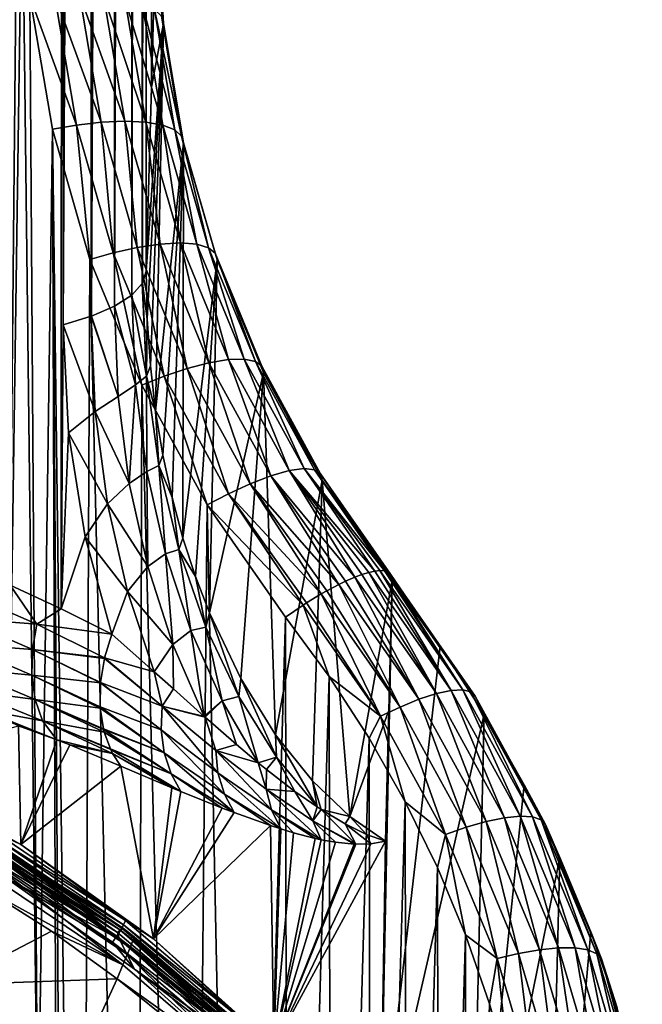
# Model space of a CAD drawing. Header units: metres. Extents: x -24 to 24, y -256 to 25.
# Tile 141 of 256: x 13 to 24, y -216 to -200. Entities that reach past the tile are written whole.
import ezdxf

# ---------------------------------------------------------------- set-up
doc = ezdxf.new("R2010")
doc.units = ezdxf.units.M
doc.layers.add('solid_DOMO_KURZ_SW0002', color=7, linetype='CONTINUOUS')

msp = doc.modelspace()

# ---------------------------------------------------------------- linework, layer by layer
at = {"layer": 'solid_DOMO_KURZ_SW0002'}
for points in [[(15.238585, -204.042084, 143.180496), (15.238584, -115.101364, 115.137589), (15.302803, -114.896942, 115.785942)], [(15.240354, -204.039139, 143.18985), (15.238585, -204.042084, 143.180496), (15.302803, -114.896942, 115.785942)], [(15.240354, -204.039139, 143.18985), (15.302803, -114.896942, 115.785942), (15.302803, -203.837662, 143.828842)], [(15.392191, -200.729202, 153.588715), (15.302803, -203.837662, 143.828842), (15.302803, -114.896942, 115.785942)], [(15.48158, -197.620758, 163.348572), (15.392191, -200.729202, 153.588715), (15.302803, -114.896942, 115.785942)], [(15.061176, -204.239014, 142.555939), (15.059672, -115.29953, 114.509102), (15.238584, -115.101364, 115.137589)], [(15.238585, -204.042084, 143.180496), (15.061176, -204.239014, 142.555939), (15.238584, -115.101364, 115.137589)], [(14.77128, -204.426376, 141.9617), (14.771281, -115.485649, 113.918793), (15.059672, -115.29953, 114.509102)], [(15.061176, -204.239014, 142.555939), (14.77128, -204.426376, 141.9617), (15.059672, -115.29953, 114.509102)], [(14.381814, -204.595032, 141.426773), (14.381816, -115.654312, 113.383873), (14.771281, -115.485649, 113.918793)], [(14.768082, -204.42804, 141.95639), (14.381814, -204.595032, 141.426773), (14.771281, -115.485649, 113.918793)], [(14.77128, -204.426376, 141.9617), (14.768082, -204.42804, 141.95639), (14.771281, -115.485649, 113.918793)], [(13.006715, -209.135162, 141.581635), (12.959691, -116.03141, 112.187859), (13.902626, -115.800598, 112.919914)], [(13.869713, -209.531448, 142.44368), (13.006715, -209.135162, 141.581635), (13.902626, -115.800598, 112.919914)], [(13.869713, -209.531448, 142.44368), (13.902626, -115.800598, 112.919914), (13.902626, -204.741318, 140.962814)], [(13.902626, -204.741318, 140.962814), (13.902626, -115.800598, 112.919914), (14.381816, -115.654312, 113.383873)], [(14.37417, -204.597794, 141.417999), (13.902626, -204.741318, 140.962814), (14.381816, -115.654312, 113.383873)], [(14.381814, -204.595032, 141.426773), (14.37417, -204.597794, 141.417999), (14.381816, -115.654312, 113.383873)], [(9.864964, -164.010284, 155.225861), (12.919757, -217.400253, 172.021652), (13.213239, -196.923172, 165.561066)], [(12.919757, -217.400253, 172.021652), (13.475853, -219.090591, 172.5466), (13.213239, -196.923172, 165.561066)], [(13.475853, -219.090591, 172.5466), (13.340991, -199.193634, 166.275085), (13.213239, -196.923172, 165.561066)], [(15.595809, -199.657043, 163.988998), (15.392191, -200.729202, 153.588715), (15.48158, -197.620758, 163.348572)], [(15.472536, -197.553162, 163.562988), (15.595809, -199.657043, 163.988998), (15.48158, -197.620758, 163.348572)], [(15.472536, -197.553162, 163.562988), (15.561491, -199.535553, 164.388657), (15.595809, -199.657043, 163.988998)], [(13.755362, -199.164368, 166.219788), (13.340991, -199.193634, 166.275085), (14.130247, -201.370117, 166.909546)], [(13.475853, -219.090591, 172.5466), (13.723036, -201.441391, 166.978149), (13.340991, -199.193634, 166.275085)], [(14.130247, -201.370117, 166.909546), (13.340991, -199.193634, 166.275085), (13.723036, -201.441391, 166.978149)], [(14.178002, -199.159485, 166.083801), (13.755362, -199.164368, 166.219788), (14.545532, -201.32225, 166.759949)], [(13.755362, -199.164368, 166.219788), (14.130247, -201.370117, 166.909546), (14.545532, -201.32225, 166.759949)], [(14.178002, -199.159485, 166.083801), (14.545532, -201.32225, 166.759949), (14.943926, -201.304535, 166.526047)], [(14.583512, -199.183136, 165.862991), (14.178002, -199.159485, 166.083801), (14.943926, -201.304535, 166.526047)], [(14.583512, -199.183136, 165.862991), (14.943926, -201.304535, 166.526047), (15.298365, -201.320984, 166.214661)], [(14.944349, -199.236542, 165.563293), (14.583512, -199.183136, 165.862991), (15.298365, -201.320984, 166.214661)], [(14.944349, -199.236542, 165.563293), (15.298365, -201.320984, 166.214661), (15.585059, -201.371643, 165.843033)], [(15.236295, -199.317276, 165.201187), (14.944349, -199.236542, 165.563293), (15.585059, -201.371643, 165.843033)], [(15.236295, -199.317276, 165.201187), (15.585059, -201.371643, 165.843033), (15.788516, -201.452362, 165.43576)], [(15.44357, -199.419571, 164.800735), (15.236295, -199.317276, 165.201187), (15.788516, -201.452362, 165.43576)], [(15.44357, -199.419571, 164.800735), (15.788516, -201.452362, 165.43576), (15.904148, -201.555801, 165.019714)], [(15.561491, -199.535553, 164.388657), (15.44357, -199.419571, 164.800735), (15.904148, -201.555801, 165.019714)], [(15.561491, -199.535553, 164.388657), (15.904148, -201.555801, 165.019714), (15.937623, -201.673218, 164.618774)], [(15.561491, -199.535553, 164.388657), (15.937623, -201.673218, 164.618774), (15.595809, -199.657043, 163.988998)], [(15.595809, -199.657043, 163.988998), (15.302803, -203.837662, 143.828842), (15.392191, -200.729202, 153.588715)], [(15.321032, -204.642776, 144.101852), (15.302803, -203.837662, 143.828842), (15.595809, -199.657043, 163.988998)], [(15.375332, -205.431, 144.408646), (15.321032, -204.642776, 144.101852), (15.595809, -199.657043, 163.988998)], [(15.464691, -206.198196, 144.747879), (15.375332, -205.431, 144.408646), (15.595809, -199.657043, 163.988998)], [(15.464691, -206.198196, 144.747879), (15.595809, -199.657043, 163.988998), (15.937623, -201.673218, 164.618774)], [(14.130247, -201.370117, 166.909546), (13.723036, -201.441391, 166.978149), (14.355043, -203.638535, 167.661224)], [(14.545532, -201.32225, 166.759949), (14.130247, -201.370117, 166.909546), (14.750432, -203.526215, 167.579575)], [(14.130247, -201.370117, 166.909546), (14.355043, -203.638535, 167.661224), (14.750432, -203.526215, 167.579575)], [(14.943926, -201.304535, 166.526047), (14.545532, -201.32225, 166.759949), (15.153564, -203.436386, 167.416656)], [(14.545532, -201.32225, 166.759949), (14.750432, -203.526215, 167.579575), (15.153564, -203.436386, 167.416656)], [(14.943926, -201.304535, 166.526047), (15.153564, -203.436386, 167.416656), (15.540191, -203.378265, 167.169907)], [(15.298365, -201.320984, 166.214661), (14.943926, -201.304535, 166.526047), (15.540191, -203.378265, 167.169907)], [(15.298365, -201.320984, 166.214661), (15.540191, -203.378265, 167.169907), (15.884042, -203.358612, 166.847076)], [(15.585059, -201.371643, 165.843033), (15.298365, -201.320984, 166.214661), (15.884042, -203.358612, 166.847076)], [(15.585059, -201.371643, 165.843033), (15.884042, -203.358612, 166.847076), (16.162035, -203.379883, 166.466141)], [(15.788516, -201.452362, 165.43576), (15.585059, -201.371643, 165.843033), (16.162035, -203.379883, 166.466141)], [(13.475853, -219.090591, 172.5466), (13.790662, -220.836105, 173.09227), (13.723036, -201.441391, 166.978149)], [(14.189873, -238.248352, 178.576233), (14.355043, -203.638535, 167.661224), (13.723036, -201.441391, 166.978149)], [(13.858368, -222.604446, 173.648804), (14.189873, -238.248352, 178.576233), (13.723036, -201.441391, 166.978149)], [(13.790662, -220.836105, 173.09227), (13.858368, -222.604446, 173.648804), (13.723036, -201.441391, 166.978149)], [(15.788516, -201.452362, 165.43576), (16.162035, -203.379883, 166.466141), (16.359161, -203.439514, 166.052216)], [(15.904148, -201.555801, 165.019714), (15.788516, -201.452362, 165.43576), (16.359161, -203.439514, 166.052216)], [(15.587664, -206.940887, 145.118439), (15.464691, -206.198196, 144.747879), (15.937623, -201.673218, 164.618774)], [(15.742371, -207.655701, 145.51918), (15.587664, -206.940887, 145.118439), (15.937623, -201.673218, 164.618774)], [(15.926422, -208.339035, 145.948761), (15.742371, -207.655701, 145.51918), (15.937623, -201.673218, 164.618774)], [(15.904148, -201.555801, 165.019714), (16.359161, -203.439514, 166.052216), (16.470999, -203.530701, 165.632309)], [(15.904148, -201.555801, 165.019714), (16.470999, -203.530701, 165.632309), (15.937623, -201.673218, 164.618774)], [(15.926422, -208.339035, 145.948761), (15.937623, -201.673218, 164.618774), (16.503077, -203.644135, 165.230164)], [(15.937623, -201.673218, 164.618774), (16.470999, -203.530701, 165.632309), (16.503077, -203.644135, 165.230164)], [(15.884042, -203.358612, 166.847076), (15.540191, -203.378265, 167.169907), (16.365356, -205.380692, 167.78688)], [(15.884042, -203.358612, 166.847076), (16.365356, -205.380692, 167.78688), (16.694542, -205.326218, 167.453018)], [(16.162035, -203.379883, 166.466141), (15.884042, -203.358612, 166.847076), (16.694542, -205.326218, 167.453018)], [(14.750432, -203.526215, 167.579575), (14.355043, -203.638535, 167.661224), (15.229733, -205.76004, 168.315994)], [(15.153564, -203.436386, 167.416656), (14.750432, -203.526215, 167.579575), (15.608738, -205.608109, 168.221756)], [(14.750432, -203.526215, 167.579575), (15.229733, -205.76004, 168.315994), (15.608738, -205.608109, 168.221756)], [(15.540191, -203.378265, 167.169907), (15.153564, -203.436386, 167.416656), (15.995031, -205.477798, 168.045975)], [(15.153564, -203.436386, 167.416656), (15.608738, -205.608109, 168.221756), (15.995031, -205.477798, 168.045975)], [(15.540191, -203.378265, 167.169907), (15.995031, -205.477798, 168.045975), (16.365356, -205.380692, 167.78688)], [(16.162035, -203.379883, 166.466141), (16.694542, -205.326218, 167.453018), (16.960495, -205.319122, 167.063156)], [(16.359161, -203.439514, 166.052216), (16.162035, -203.379883, 166.466141), (16.960495, -205.319122, 167.063156)], [(16.359161, -203.439514, 166.052216), (16.960495, -205.319122, 167.063156), (17.148872, -205.358398, 166.642853)], [(16.470999, -203.530701, 165.632309), (16.359161, -203.439514, 166.052216), (17.148872, -205.358398, 166.642853)], [(16.470999, -203.530701, 165.632309), (17.148872, -205.358398, 166.642853), (17.255478, -205.437714, 166.219284)], [(16.470999, -203.530701, 165.632309), (17.255478, -205.437714, 166.219284), (16.503077, -203.644135, 165.230164)], [(14.189873, -238.248352, 178.576233), (15.147501, -237.439484, 178.305847), (14.355043, -203.638535, 167.661224)], [(15.147501, -237.439484, 178.305847), (15.229733, -205.76004, 168.315994), (14.355043, -203.638535, 167.661224)], [(16.137159, -208.988083, 146.406189), (15.926422, -208.339035, 145.948761), (16.503077, -203.644135, 165.230164)], [(16.371737, -209.600586, 146.890625), (16.137159, -208.988083, 146.406189), (16.503077, -203.644135, 165.230164)], [(16.371737, -209.600586, 146.890625), (16.503077, -203.644135, 165.230164), (17.285656, -205.547272, 165.815979)], [(16.503077, -203.644135, 165.230164), (17.255478, -205.437714, 166.219284), (17.285656, -205.547272, 165.815979)], [(15.321032, -204.642776, 144.101852), (15.240354, -204.039139, 143.18985), (15.302803, -203.837662, 143.828842)], [(15.310148, -205.607956, 143.756668), (15.061176, -204.239014, 142.555939), (15.238585, -204.042084, 143.180496)], [(15.310148, -205.607956, 143.756668), (15.238585, -204.042084, 143.180496), (15.240354, -204.039139, 143.18985)], [(15.310148, -205.607956, 143.756668), (15.240354, -204.039139, 143.18985), (15.321032, -204.642776, 144.101852)], [(15.125307, -205.754852, 143.097748), (14.77128, -204.426376, 141.9617), (15.061176, -204.239014, 142.555939)], [(15.310148, -205.607956, 143.756668), (15.125307, -205.754852, 143.097748), (15.061176, -204.239014, 142.555939)], [(14.831243, -205.94838, 142.496429), (14.381814, -204.595032, 141.426773), (14.768082, -204.42804, 141.95639)], [(15.125307, -205.754852, 143.097748), (14.768082, -204.42804, 141.95639), (14.77128, -204.426376, 141.9617)], [(15.125307, -205.754852, 143.097748), (14.831243, -205.94838, 142.496429), (14.768082, -204.42804, 141.95639)], [(14.443115, -206.205978, 141.98909), (13.902626, -204.741318, 140.962814), (14.37417, -204.597794, 141.417999)], [(14.831243, -205.94838, 142.496429), (14.37417, -204.597794, 141.417999), (14.381814, -204.595032, 141.426773)], [(14.831243, -205.94838, 142.496429), (14.443115, -206.205978, 141.98909), (14.37417, -204.597794, 141.417999)], [(15.310148, -205.607956, 143.756668), (15.321032, -204.642776, 144.101852), (15.375332, -205.431, 144.408646)], [(13.996303, -206.563965, 141.621902), (13.869713, -209.531448, 142.44368), (13.902626, -204.741318, 140.962814)], [(14.443115, -206.205978, 141.98909), (13.996303, -206.563965, 141.621902), (13.902626, -204.741318, 140.962814)], [(16.694542, -205.326218, 167.453018), (16.365356, -205.380692, 167.78688), (17.409904, -207.289139, 168.36937)], [(16.960495, -205.319122, 167.063156), (16.694542, -205.326218, 167.453018), (17.720518, -207.201492, 168.025101)], [(16.694542, -205.326218, 167.453018), (17.409904, -207.289139, 168.36937), (17.720518, -207.201492, 168.025101)], [(16.960495, -205.319122, 167.063156), (17.720518, -207.201492, 168.025101), (17.971237, -207.167358, 167.626801)], [(17.148872, -205.358398, 166.642853), (16.960495, -205.319122, 167.063156), (17.971237, -207.167358, 167.626801)], [(17.148872, -205.358398, 166.642853), (17.971237, -207.167358, 167.626801), (18.148554, -207.187225, 167.2005)], [(17.255478, -205.437714, 166.219284), (17.148872, -205.358398, 166.642853), (18.148554, -207.187225, 167.2005)], [(15.310148, -205.607956, 143.756668), (15.375332, -205.431, 144.408646), (15.464691, -206.198196, 144.747879)], [(15.995031, -205.477798, 168.045975), (15.608738, -205.608109, 168.221756), (16.695282, -207.592209, 168.828171)], [(16.365356, -205.380692, 167.78688), (15.995031, -205.477798, 168.045975), (17.060234, -207.423355, 168.640182)], [(15.995031, -205.477798, 168.045975), (16.695282, -207.592209, 168.828171), (17.060234, -207.423355, 168.640182)], [(16.365356, -205.380692, 167.78688), (17.060234, -207.423355, 168.640182), (17.409904, -207.289139, 168.36937)], [(17.255478, -205.437714, 166.219284), (18.148554, -207.187225, 167.2005), (18.248566, -207.255203, 166.773483)], [(17.255478, -205.437714, 166.219284), (18.248566, -207.255203, 166.773483), (17.285656, -205.547272, 165.815979)], [(15.310148, -205.607956, 143.756668), (15.3167, -207.216263, 143.753464), (15.125307, -205.754852, 143.097748)], [(15.608738, -205.608109, 168.221756), (15.229733, -205.76004, 168.315994), (16.337048, -207.78183, 168.934372)], [(15.310148, -205.607956, 143.756668), (15.464691, -206.198196, 144.747879), (15.517594, -207.113159, 144.451233)], [(15.310148, -205.607956, 143.756668), (15.517594, -207.113159, 144.451233), (15.3167, -207.216263, 143.753464)], [(15.608738, -205.608109, 168.221756), (16.337048, -207.78183, 168.934372), (16.695282, -207.592209, 168.828171)], [(16.900953, -210.710159, 147.939087), (16.371737, -209.600586, 146.890625), (17.285656, -205.547272, 165.815979)], [(17.490826, -211.658859, 149.092834), (16.900953, -210.710159, 147.939087), (17.285656, -205.547272, 165.815979)], [(17.285656, -205.547272, 165.815979), (18.248566, -207.255203, 166.773483), (18.276365, -207.361008, 166.36911)], [(17.490826, -211.658859, 149.092834), (17.285656, -205.547272, 165.815979), (18.276365, -207.361008, 166.36911)], [(15.125307, -205.754852, 143.097748), (15.020319, -207.41803, 143.145065), (14.831243, -205.94838, 142.496429)], [(15.125307, -205.754852, 143.097748), (15.3167, -207.216263, 143.753464), (15.020319, -207.41803, 143.145065)], [(15.147501, -237.439484, 178.305847), (16.053637, -236.579071, 178.019119), (15.229733, -205.76004, 168.315994)], [(16.053637, -236.579071, 178.019119), (16.337048, -207.78183, 168.934372), (15.229733, -205.76004, 168.315994)], [(14.831243, -205.94838, 142.496429), (15.020319, -207.41803, 143.145065), (14.443115, -206.205978, 141.98909)], [(14.443115, -206.205978, 141.98909), (14.650001, -207.760666, 142.674927), (13.996303, -206.563965, 141.621902)], [(15.020319, -207.41803, 143.145065), (14.650001, -207.760666, 142.674927), (14.443115, -206.205978, 141.98909)], [(15.517594, -207.113159, 144.451233), (15.464691, -206.198196, 144.747879), (15.587664, -206.940887, 145.118439)], [(13.996303, -206.563965, 141.621902), (14.275468, -208.319, 142.431839), (13.869713, -209.531448, 142.44368)], [(14.650001, -207.760666, 142.674927), (14.275468, -208.319, 142.431839), (13.996303, -206.563965, 141.621902)], [(15.517594, -207.113159, 144.451233), (15.587664, -206.940887, 145.118439), (15.742371, -207.655701, 145.51918)], [(15.517594, -207.113159, 144.451233), (15.630463, -208.604813, 144.521835), (15.3167, -207.216263, 143.753464)], [(15.517594, -207.113159, 144.451233), (15.742371, -207.655701, 145.51918), (15.855893, -208.531967, 145.271805)], [(15.517594, -207.113159, 144.451233), (15.855893, -208.531967, 145.271805), (15.630463, -208.604813, 144.521835)], [(17.971237, -207.167358, 167.626801), (17.720518, -207.201492, 168.025101), (19.166552, -208.896835, 168.167801)], [(17.971237, -207.167358, 167.626801), (19.166552, -208.896835, 168.167801), (19.246878, -208.889008, 167.985336)], [(17.971237, -207.167358, 167.626801), (19.246878, -208.889008, 167.985336), (19.330191, -208.894852, 167.749512)], [(18.148554, -207.187225, 167.2005), (17.971237, -207.167358, 167.626801), (19.330191, -208.894852, 167.749512)], [(18.148554, -207.187225, 167.2005), (19.330191, -208.894852, 167.749512), (19.373083, -208.907806, 167.595001)], [(18.148554, -207.187225, 167.2005), (19.373083, -208.907806, 167.595001), (19.4284, -208.948868, 167.314606)], [(18.248566, -207.255203, 166.773483), (18.148554, -207.187225, 167.2005), (19.4284, -208.948868, 167.314606)], [(15.3167, -207.216263, 143.753464), (15.331197, -208.820267, 143.901367), (15.020319, -207.41803, 143.145065)], [(15.3167, -207.216263, 143.753464), (15.630463, -208.604813, 144.521835), (15.331197, -208.820267, 143.901367)], [(17.409904, -207.289139, 168.36937), (17.060234, -207.423355, 168.640182), (18.556627, -209.121353, 169.00386)], [(17.720518, -207.201492, 168.025101), (17.409904, -207.289139, 168.36937), (18.82955, -208.997284, 168.708374)], [(17.409904, -207.289139, 168.36937), (18.556627, -209.121353, 169.00386), (18.670223, -209.066406, 168.891846)], [(17.409904, -207.289139, 168.36937), (18.670223, -209.066406, 168.891846), (18.82955, -208.997284, 168.708374)], [(17.720518, -207.201492, 168.025101), (18.82955, -208.997284, 168.708374), (18.943729, -208.954758, 168.553482)], [(17.720518, -207.201492, 168.025101), (18.943729, -208.954758, 168.553482), (19.063555, -208.918503, 168.363083)], [(17.720518, -207.201492, 168.025101), (19.063555, -208.918503, 168.363083), (19.166552, -208.896835, 168.167801)], [(18.248566, -207.255203, 166.773483), (19.441612, -208.969666, 167.211029), (19.457472, -209.056824, 166.879623)], [(18.276365, -207.361008, 166.36911), (18.248566, -207.255203, 166.773483), (19.457472, -209.056824, 166.879623)], [(18.248566, -207.255203, 166.773483), (19.4284, -208.948868, 167.314606), (19.441612, -208.969666, 167.211029)], [(15.020319, -207.41803, 143.145065), (15.331197, -208.820267, 143.901367), (14.650001, -207.760666, 142.674927)], [(17.060234, -207.423355, 168.640182), (16.695282, -207.592209, 168.828171), (18.259861, -209.282532, 169.23764)], [(17.060234, -207.423355, 168.640182), (18.259861, -209.282532, 169.23764), (18.356472, -209.227524, 169.169968)], [(17.060234, -207.423355, 168.640182), (18.356472, -209.227524, 169.169968), (18.556627, -209.121353, 169.00386)], [(18.115242, -212.437866, 150.348328), (17.490826, -211.658859, 149.092834), (18.276365, -207.361008, 166.36911)], [(18.744961, -213.039734, 151.698029), (18.115242, -212.437866, 150.348328), (18.276365, -207.361008, 166.36911)], [(18.744961, -213.039734, 151.698029), (18.276365, -207.361008, 166.36911), (19.457472, -209.056824, 166.879623)], [(15.855893, -208.531967, 145.271805), (15.742371, -207.655701, 145.51918), (15.926422, -208.339035, 145.948761)], [(16.695282, -207.592209, 168.828171), (16.337048, -207.78183, 168.934372), (17.954844, -209.4702, 169.404648)], [(16.695282, -207.592209, 168.828171), (17.954844, -209.4702, 169.404648), (18.014442, -209.431961, 169.377258)], [(16.695282, -207.592209, 168.828171), (18.014442, -209.431961, 169.377258), (18.259861, -209.282532, 169.23764)], [(14.650001, -207.760666, 142.674927), (14.990417, -209.243942, 143.474884), (14.275468, -208.319, 142.431839)], [(15.331197, -208.820267, 143.901367), (14.990417, -209.243942, 143.474884), (14.650001, -207.760666, 142.674927)], [(16.053637, -236.579071, 178.019119), (16.905228, -235.670044, 177.717178), (16.337048, -207.78183, 168.934372)], [(16.905228, -235.670044, 177.717178), (17.657206, -209.67189, 169.505798), (16.337048, -207.78183, 168.934372)], [(17.954844, -209.4702, 169.404648), (16.337048, -207.78183, 168.934372), (17.657206, -209.67189, 169.505798)], [(14.275468, -208.319, 142.431839), (14.726607, -209.96199, 143.380966), (13.869713, -209.531448, 142.44368)], [(14.990417, -209.243942, 143.474884), (14.726607, -209.96199, 143.380966), (14.275468, -208.319, 142.431839)], [(15.855893, -208.531967, 145.271805), (15.926422, -208.339035, 145.948761), (16.137159, -208.988083, 146.406189)], [(15.630463, -208.604813, 144.521835), (15.756469, -210.137177, 144.76622), (15.331197, -208.820267, 143.901367)], [(15.855893, -208.531967, 145.271805), (16.057867, -209.900925, 145.403336), (15.630463, -208.604813, 144.521835)], [(15.630463, -208.604813, 144.521835), (16.057867, -209.900925, 145.403336), (15.756469, -210.137177, 144.76622)], [(15.855893, -208.531967, 145.271805), (16.137159, -208.988083, 146.406189), (16.313105, -209.840683, 146.218353)], [(15.855893, -208.531967, 145.271805), (16.313105, -209.840683, 146.218353), (16.057867, -209.900925, 145.403336)], [(15.331197, -208.820267, 143.901367), (15.756469, -210.137177, 144.76622), (14.990417, -209.243942, 143.474884)], [(16.313105, -209.840683, 146.218353), (16.137159, -208.988083, 146.406189), (16.371737, -209.600586, 146.890625)], [(18.82955, -208.997284, 168.708374), (18.670223, -209.066406, 168.891846), (19.909986, -211.060547, 169.587708)], [(18.943729, -208.954758, 168.553482), (18.82955, -208.997284, 168.708374), (20.203598, -210.965286, 169.300064)], [(20.203598, -210.965286, 169.300064), (18.82955, -208.997284, 168.708374), (19.909986, -211.060547, 169.587708)], [(19.063555, -208.918503, 168.363083), (18.943729, -208.954758, 168.553482), (20.203598, -210.965286, 169.300064)], [(19.166552, -208.896835, 168.167801), (19.063555, -208.918503, 168.363083), (20.455301, -210.91156, 168.961182)], [(20.455301, -210.91156, 168.961182), (19.063555, -208.918503, 168.363083), (20.203598, -210.965286, 169.300064)], [(19.246878, -208.889008, 167.985336), (19.166552, -208.896835, 168.167801), (20.455301, -210.91156, 168.961182)], [(20.652353, -210.902069, 168.588165), (19.246878, -208.889008, 167.985336), (20.455301, -210.91156, 168.961182)], [(19.330191, -208.894852, 167.749512), (19.246878, -208.889008, 167.985336), (20.652353, -210.902069, 168.588165)], [(19.373083, -208.907806, 167.595001), (19.330191, -208.894852, 167.749512), (20.652353, -210.902069, 168.588165)], [(20.787773, -210.93512, 168.200958), (19.373083, -208.907806, 167.595001), (20.652353, -210.902069, 168.588165)], [(19.4284, -208.948868, 167.314606), (19.373083, -208.907806, 167.595001), (20.787773, -210.93512, 168.200958)], [(19.4284, -208.948868, 167.314606), (20.787773, -210.93512, 168.200958), (19.441612, -208.969666, 167.211029)], [(19.441612, -208.969666, 167.211029), (20.860987, -211.005219, 167.818954), (19.457472, -209.056824, 166.879623)], [(20.787773, -210.93512, 168.200958), (20.860987, -211.005219, 167.818954), (19.441612, -208.969666, 167.211029)], [(13.461391, -209.795441, 142.117203), (12.243266, -209.263443, 140.973663), (13.006715, -209.135162, 141.581635)], [(13.461391, -209.795441, 142.117203), (13.006715, -209.135162, 141.581635), (13.869713, -209.531448, 142.44368)], [(18.556627, -209.121353, 169.00386), (18.356472, -209.227524, 169.169968), (19.590891, -211.190598, 169.812531)], [(18.670223, -209.066406, 168.891846), (18.556627, -209.121353, 169.00386), (19.909986, -211.060547, 169.587708)], [(19.909986, -211.060547, 169.587708), (18.556627, -209.121353, 169.00386), (19.590891, -211.190598, 169.812531)], [(18.744961, -213.039734, 151.698029), (19.457472, -209.056824, 166.879623), (19.400225, -211.250992, 160.015289)], [(19.457472, -209.056824, 166.879623), (20.269747, -210.163803, 167.214172), (19.254427, -218.96666, 136.113297)], [(19.400225, -211.250992, 160.015289), (19.457472, -209.056824, 166.879623), (19.254427, -218.96666, 136.113297)], [(20.860987, -211.005219, 167.818954), (20.269747, -210.163803, 167.214172), (19.457472, -209.056824, 166.879623)], [(12.164102, -209.691208, 140.890182), (12.243266, -209.263443, 140.973663), (13.461391, -209.795441, 142.117203)], [(14.990417, -209.243942, 143.474884), (15.44038, -210.594528, 144.360413), (14.726607, -209.96199, 143.380966)], [(15.756469, -210.137177, 144.76622), (15.44038, -210.594528, 144.360413), (14.990417, -209.243942, 143.474884)], [(18.259861, -209.282532, 169.23764), (18.014442, -209.431961, 169.377258), (19.263578, -211.346161, 169.96991)], [(18.356472, -209.227524, 169.169968), (18.259861, -209.282532, 169.23764), (19.590891, -211.190598, 169.812531)], [(19.590891, -211.190598, 169.812531), (18.259861, -209.282532, 169.23764), (19.263578, -211.346161, 169.96991)], [(17.954844, -209.4702, 169.404648), (17.657206, -209.67189, 169.505798), (18.394552, -210.674973, 169.807556)], [(18.014442, -209.431961, 169.377258), (17.954844, -209.4702, 169.404648), (19.263578, -211.346161, 169.96991)], [(19.263578, -211.346161, 169.96991), (17.954844, -209.4702, 169.404648), (18.394552, -210.674973, 169.807556)], [(13.461391, -209.795441, 142.117203), (13.869713, -209.531448, 142.44368), (14.726607, -209.96199, 143.380966)], [(16.313105, -209.840683, 146.218353), (16.371737, -209.600586, 146.890625), (16.871613, -211.01561, 147.290955)], [(16.871613, -211.01561, 147.290955), (16.371737, -209.600586, 146.890625), (16.900953, -210.710159, 147.939087)], [(16.905228, -235.670044, 177.717178), (17.699282, -234.715561, 177.40123), (17.657206, -209.67189, 169.505798)], [(17.699282, -234.715561, 177.40123), (18.394552, -210.674973, 169.807556), (17.657206, -209.67189, 169.505798)], [(12.164102, -209.691208, 140.890182), (13.385605, -210.22081, 142.019775), (12.143089, -210.126389, 140.737198)], [(12.164102, -209.691208, 140.890182), (13.461391, -209.795441, 142.117203), (13.385605, -210.22081, 142.019775)], [(13.385605, -210.22081, 142.019775), (13.461391, -209.795441, 142.117203), (14.602198, -210.358963, 143.329575)], [(14.602198, -210.358963, 143.329575), (13.461391, -209.795441, 142.117203), (14.726607, -209.96199, 143.380966)], [(16.313105, -209.840683, 146.218353), (16.585751, -211.084381, 146.398865), (16.057867, -209.900925, 145.403336)], [(16.313105, -209.840683, 146.218353), (16.871613, -211.01561, 147.290955), (16.585751, -211.084381, 146.398865)], [(15.44038, -210.594528, 144.360413), (14.602198, -210.358963, 143.329575), (14.726607, -209.96199, 143.380966)], [(16.057867, -209.900925, 145.403336), (16.2843, -211.348389, 145.740189), (15.756469, -210.137177, 144.76622)], [(16.057867, -209.900925, 145.403336), (16.585751, -211.084381, 146.398865), (16.2843, -211.348389, 145.740189)], [(12.143089, -210.126389, 140.737198), (13.372461, -210.652634, 141.856766), (12.187259, -210.541382, 140.517914)], [(13.385605, -210.22081, 142.019775), (13.372461, -210.652634, 141.856766), (12.143089, -210.126389, 140.737198)], [(15.756469, -210.137177, 144.76622), (15.764814, -210.884857, 144.862), (15.44038, -210.594528, 144.360413)], [(15.756469, -210.137177, 144.76622), (16.2843, -211.348389, 145.740189), (15.764814, -210.884857, 144.862)], [(20.269747, -210.163803, 167.214172), (21.013613, -211.314117, 167.56308), (19.254427, -218.96666, 136.113297)], [(20.860987, -211.005219, 167.818954), (21.013613, -211.314117, 167.56308), (20.269747, -210.163803, 167.214172)], [(13.385605, -210.22081, 142.019775), (14.531957, -210.781723, 143.219421), (13.372461, -210.652634, 141.856766)], [(14.599258, -210.371246, 143.327164), (13.385605, -210.22081, 142.019775), (14.602198, -210.358963, 143.329575)], [(14.532636, -210.774307, 143.221848), (14.531957, -210.781723, 143.219421), (13.385605, -210.22081, 142.019775)], [(14.599258, -210.371246, 143.327164), (14.532636, -210.774307, 143.221848), (13.385605, -210.22081, 142.019775)], [(15.576662, -211.179108, 144.584198), (14.532636, -210.774307, 143.221848), (14.599258, -210.371246, 143.327164)], [(15.576662, -211.179108, 144.584198), (14.599258, -210.371246, 143.327164), (14.602198, -210.358963, 143.329575)], [(15.576662, -211.179108, 144.584198), (14.602198, -210.358963, 143.329575), (15.44038, -210.594528, 144.360413)], [(12.187259, -210.541382, 140.517914), (13.428933, -211.0634, 141.632416), (12.295869, -210.909393, 140.244049)], [(13.372461, -210.652634, 141.856766), (13.428933, -211.0634, 141.632416), (12.187259, -210.541382, 140.517914)], [(13.372461, -210.652634, 141.856766), (14.528304, -211.210434, 143.047562), (13.428933, -211.0634, 141.632416)], [(14.526543, -211.186035, 143.059097), (14.528304, -211.210434, 143.047562), (13.372461, -210.652634, 141.856766)], [(14.531957, -210.781723, 143.219421), (14.526543, -211.186035, 143.059097), (13.372461, -210.652634, 141.856766)], [(15.576662, -211.179108, 144.584198), (15.44038, -210.594528, 144.360413), (15.764814, -210.884857, 144.862)], [(17.699282, -234.715561, 177.40123), (18.433327, -233.718658, 177.072418), (18.394552, -210.674973, 169.807556)], [(18.433327, -233.718658, 177.072418), (19.069664, -211.716888, 170.122253), (18.394552, -210.674973, 169.807556)], [(19.263578, -211.346161, 169.96991), (18.394552, -210.674973, 169.807556), (19.069664, -211.716888, 170.122253)], [(15.556153, -211.57756, 144.427673), (14.526543, -211.186035, 143.059097), (14.531957, -210.781723, 143.219421)], [(15.556153, -211.57756, 144.427673), (14.531957, -210.781723, 143.219421), (14.532636, -210.774307, 143.221848)], [(15.576662, -211.179108, 144.584198), (15.556153, -211.57756, 144.427673), (14.532636, -210.774307, 143.221848)], [(16.871613, -211.01561, 147.290955), (16.900953, -210.710159, 147.939087), (17.507864, -212.034653, 148.488098)], [(17.507864, -212.034653, 148.488098), (16.900953, -210.710159, 147.939087), (17.490826, -211.658859, 149.092834)], [(12.295869, -210.909393, 140.244049), (13.553643, -211.426559, 141.358932), (12.518193, -211.231262, 139.981796)], [(13.428933, -211.0634, 141.632416), (13.553643, -211.426559, 141.358932), (12.295869, -210.909393, 140.244049)], [(15.576662, -211.179108, 144.584198), (15.764814, -210.884857, 144.862), (16.2843, -211.348389, 145.740189)], [(20.203598, -210.965286, 169.300064), (19.909986, -211.060547, 169.587708), (21.043783, -213.123444, 170.21283)], [(20.455301, -210.91156, 168.961182), (20.203598, -210.965286, 169.300064), (21.354111, -213.05928, 169.93428)], [(21.354111, -213.05928, 169.93428), (20.203598, -210.965286, 169.300064), (21.043783, -213.123444, 170.21283)], [(20.652353, -210.902069, 168.588165), (20.455301, -210.91156, 168.961182), (21.620142, -213.032379, 169.603226)], [(21.620142, -213.032379, 169.603226), (20.455301, -210.91156, 168.961182), (21.354111, -213.05928, 169.93428)], [(21.828411, -213.044128, 169.236435), (20.652353, -210.902069, 168.588165), (21.620142, -213.032379, 169.603226)], [(20.787773, -210.93512, 168.200958), (20.652353, -210.902069, 168.588165), (21.828411, -213.044128, 169.236435)], [(21.97154, -213.092056, 168.853577), (20.860987, -211.005219, 167.818954), (20.787773, -210.93512, 168.200958)], [(21.97154, -213.092056, 168.853577), (20.787773, -210.93512, 168.200958), (21.828411, -213.044128, 169.236435)], [(20.860987, -211.005219, 167.818954), (22.048922, -213.170563, 168.47403), (21.013613, -211.314117, 167.56308)], [(21.97154, -213.092056, 168.853577), (22.048922, -213.170563, 168.47403), (20.860987, -211.005219, 167.818954)], [(13.428933, -211.0634, 141.632416), (14.598022, -211.616776, 142.819534), (13.553643, -211.426559, 141.358932)], [(14.586022, -211.571106, 142.848877), (14.598022, -211.616776, 142.819534), (13.428933, -211.0634, 141.632416)], [(14.58365, -211.561523, 142.854904), (14.586022, -211.571106, 142.848877), (13.428933, -211.0634, 141.632416)], [(14.528304, -211.210434, 143.047562), (14.58365, -211.561523, 142.854904), (13.428933, -211.0634, 141.632416)], [(16.585751, -211.084381, 146.398865), (16.30127, -211.363403, 145.770447), (16.2843, -211.348389, 145.740189)], [(16.585751, -211.084381, 146.398865), (16.829359, -211.82373, 146.762604), (16.30127, -211.363403, 145.770447)], [(16.871613, -211.01561, 147.290955), (17.194902, -212.13002, 147.507858), (16.585751, -211.084381, 146.398865)], [(16.585751, -211.084381, 146.398865), (17.194902, -212.13002, 147.507858), (16.829359, -211.82373, 146.762604)], [(16.871613, -211.01561, 147.290955), (17.507864, -212.034653, 148.488098), (17.194902, -212.13002, 147.507858)], [(19.909986, -211.060547, 169.587708), (19.590891, -211.190598, 169.812531), (20.706524, -213.219925, 170.427841)], [(21.043783, -213.123444, 170.21283), (19.909986, -211.060547, 169.587708), (20.706524, -213.219925, 170.427841)], [(12.518193, -211.231262, 139.981796), (13.794638, -211.746262, 141.108109), (13.148836, -211.50676, 140.436218)], [(13.553643, -211.426559, 141.358932), (13.794638, -211.746262, 141.108109), (12.518193, -211.231262, 139.981796)], [(15.606225, -211.965408, 144.231873), (14.528304, -211.210434, 143.047562), (14.526543, -211.186035, 143.059097)], [(15.556153, -211.57756, 144.427673), (15.606225, -211.965408, 144.231873), (14.526543, -211.186035, 143.059097)], [(15.606225, -211.965408, 144.231873), (14.58365, -211.561523, 142.854904), (14.528304, -211.210434, 143.047562)], [(15.576662, -211.179108, 144.584198), (16.517328, -212.302109, 145.796082), (15.556153, -211.57756, 144.427673)], [(15.576662, -211.179108, 144.584198), (16.2843, -211.348389, 145.740189), (16.30127, -211.363403, 145.770447)], [(15.576662, -211.179108, 144.584198), (16.30127, -211.363403, 145.770447), (16.482021, -211.925674, 145.993546)], [(15.576662, -211.179108, 144.584198), (16.482021, -211.925674, 145.993546), (16.517328, -212.302109, 145.796082)], [(18.744961, -213.039734, 151.698029), (19.400225, -211.250992, 160.015289), (19.342714, -213.456223, 153.11644)], [(19.342714, -213.456223, 153.11644), (19.400225, -211.250992, 160.015289), (19.254427, -218.96666, 136.113297)], [(21.013613, -211.314117, 167.56308), (20.788355, -221.190948, 136.814606), (19.254427, -218.96666, 136.113297)], [(19.590891, -211.190598, 169.812531), (19.263578, -211.346161, 169.96991), (20.360579, -213.341202, 170.575211)], [(20.706524, -213.219925, 170.427841), (19.590891, -211.190598, 169.812531), (20.360579, -213.341202, 170.575211)], [(21.013613, -211.314117, 167.56308), (21.686279, -212.503479, 167.925201), (20.788355, -221.190948, 136.814606)], [(22.048922, -213.170563, 168.47403), (21.686279, -212.503479, 167.925201), (21.013613, -211.314117, 167.56308)], [(13.148836, -211.50676, 140.436218), (13.190593, -213.510513, 134.392975), (10.773122, -212.179382, 133.973282)], [(13.148836, -211.50676, 140.436218), (13.794638, -211.746262, 141.108109), (13.190593, -213.510513, 134.392975)], [(13.553643, -211.426559, 141.358932), (14.738797, -211.974533, 142.548111), (13.794638, -211.746262, 141.108109)], [(14.706066, -211.909424, 142.603836), (14.738797, -211.974533, 142.548111), (13.553643, -211.426559, 141.358932)], [(14.701202, -211.899094, 142.612396), (14.706066, -211.909424, 142.603836), (13.553643, -211.426559, 141.358932)], [(14.598022, -211.616776, 142.819534), (14.701202, -211.899094, 142.612396), (13.553643, -211.426559, 141.358932)], [(16.482021, -211.925674, 145.993546), (16.30127, -211.363403, 145.770447), (16.829359, -211.82373, 146.762604)], [(19.263578, -211.346161, 169.96991), (19.069664, -211.716888, 170.122253), (19.679771, -212.793472, 170.448792)], [(20.360579, -213.341202, 170.575211), (19.263578, -211.346161, 169.96991), (19.679771, -212.793472, 170.448792)], [(15.606225, -211.965408, 144.231873), (14.586022, -211.571106, 142.848877), (14.58365, -211.561523, 142.854904)], [(15.724671, -212.319778, 144.003418), (14.598022, -211.616776, 142.819534), (14.586022, -211.571106, 142.848877)], [(15.606225, -211.965408, 144.231873), (15.724671, -212.319778, 144.003418), (14.586022, -211.571106, 142.848877)], [(15.724671, -212.319778, 144.003418), (14.701202, -211.899094, 142.612396), (14.598022, -211.616776, 142.819534)], [(15.556153, -211.57756, 144.427673), (16.625507, -212.660049, 145.574005), (15.606225, -211.965408, 144.231873)], [(15.556153, -211.57756, 144.427673), (16.517328, -212.302109, 145.796082), (16.625507, -212.660049, 145.574005)], [(18.192593, -212.877289, 149.807373), (17.490826, -211.658859, 149.092834), (18.115242, -212.437866, 150.348328)], [(17.507864, -212.034653, 148.488098), (17.490826, -211.658859, 149.092834), (18.192593, -212.877289, 149.807373)], [(13.794638, -211.746262, 141.108109), (14.014509, -211.831696, 141.347534), (13.190593, -213.510513, 134.392975)], [(14.014509, -211.831696, 141.347534), (14.875011, -212.186172, 142.340424), (13.190593, -213.510513, 134.392975)], [(14.738797, -211.974533, 142.548111), (14.014509, -211.831696, 141.347534), (13.794638, -211.746262, 141.108109)], [(14.738797, -211.974533, 142.548111), (14.875011, -212.186172, 142.340424), (14.014509, -211.831696, 141.347534)], [(16.482021, -211.925674, 145.993546), (16.829359, -211.82373, 146.762604), (17.194902, -212.13002, 147.507858)], [(18.433327, -233.718658, 177.072418), (19.104736, -232.682877, 176.732071), (19.069664, -211.716888, 170.122253)], [(19.104736, -232.682877, 176.732071), (19.679771, -212.793472, 170.448792), (19.069664, -211.716888, 170.122253)], [(15.724671, -212.319778, 144.003418), (14.706066, -211.909424, 142.603836), (14.701202, -211.899094, 142.612396)], [(14.706066, -211.909424, 142.603836), (15.890183, -212.615799, 143.737442), (14.738797, -211.974533, 142.548111)], [(15.724671, -212.319778, 144.003418), (15.890183, -212.615799, 143.737442), (14.706066, -211.909424, 142.603836)], [(14.738797, -211.974533, 142.548111), (15.890183, -212.615799, 143.737442), (15.738058, -212.552765, 143.504745)], [(14.738797, -211.974533, 142.548111), (15.738058, -212.552765, 143.504745), (14.875011, -212.186172, 142.340424)], [(15.606225, -211.965408, 144.231873), (16.790304, -212.972778, 145.314819), (15.724671, -212.319778, 144.003418)], [(15.606225, -211.965408, 144.231873), (16.625507, -212.660049, 145.574005), (16.790304, -212.972778, 145.314819)], [(16.482021, -211.925674, 145.993546), (17.194902, -212.13002, 147.507858), (17.327978, -212.576416, 147.530853)], [(16.482021, -211.925674, 145.993546), (17.419861, -212.926224, 147.299133), (16.517328, -212.302109, 145.796082)], [(16.482021, -211.925674, 145.993546), (17.327978, -212.576416, 147.530853), (17.419861, -212.926224, 147.299133)], [(17.507864, -212.034653, 148.488098), (17.336781, -212.245117, 147.810455), (17.194902, -212.13002, 147.507858)], [(17.327978, -212.576416, 147.530853), (17.194902, -212.13002, 147.507858), (17.336781, -212.245117, 147.810455)], [(17.507864, -212.034653, 148.488098), (17.815399, -212.613647, 148.889145), (17.336781, -212.245117, 147.810455)], [(17.507864, -212.034653, 148.488098), (18.192593, -212.877289, 149.807373), (17.815399, -212.613647, 148.889145)], [(12.761583, -213.306183, 134.19429), (10.773122, -212.179382, 133.973282), (13.190593, -213.510513, 134.392975)], [(14.875011, -212.186172, 142.340424), (15.429683, -215.100311, 134.894241), (13.190593, -213.510513, 134.392975)], [(14.875011, -212.186172, 142.340424), (15.738058, -212.552765, 143.504745), (15.429683, -215.100311, 134.894241)], [(15.724671, -212.319778, 144.003418), (16.790304, -212.972778, 145.314819), (16.58843, -212.895721, 144.928375)], [(15.724671, -212.319778, 144.003418), (16.58843, -212.895721, 144.928375), (15.890183, -212.615799, 143.737442)], [(16.517328, -212.302109, 145.796082), (17.580477, -213.248093, 147.049911), (16.625507, -212.660049, 145.574005)], [(16.517328, -212.302109, 145.796082), (17.419861, -212.926224, 147.299133), (17.580477, -213.248093, 147.049911)], [(17.327978, -212.576416, 147.530853), (17.336781, -212.245117, 147.810455), (17.815399, -212.613647, 148.889145)], [(18.258631, -212.920502, 149.974991), (18.115242, -212.437866, 150.348328), (18.744961, -213.039734, 151.698029)], [(18.258631, -212.920502, 149.974991), (18.192593, -212.877289, 149.807373), (18.115242, -212.437866, 150.348328)], [(21.686279, -212.503479, 167.925201), (22.285616, -213.728119, 168.2995), (20.788355, -221.190948, 136.814606)], [(22.048922, -213.170563, 168.47403), (22.285616, -213.728119, 168.2995), (21.686279, -212.503479, 167.925201)], [(15.738058, -212.552765, 143.504745), (15.890183, -212.615799, 143.737442), (15.429683, -215.100311, 134.894241)], [(15.890183, -212.615799, 143.737442), (16.58843, -212.895721, 144.928375), (15.429683, -215.100311, 134.894241)], [(16.625507, -212.660049, 145.574005), (17.580477, -213.248093, 147.049911), (17.405027, -213.191483, 146.630402)], [(16.625507, -212.660049, 145.574005), (17.405027, -213.191483, 146.630402), (16.790304, -212.972778, 145.314819)], [(17.327978, -212.576416, 147.530853), (18.261026, -213.430069, 148.912094), (17.419861, -212.926224, 147.299133)], [(17.327978, -212.576416, 147.530853), (18.117586, -213.110458, 149.177429), (18.261026, -213.430069, 148.912094)], [(17.327978, -212.576416, 147.530853), (17.815399, -212.613647, 148.889145), (18.117586, -213.110458, 149.177429)], [(18.117586, -213.110458, 149.177429), (17.815399, -212.613647, 148.889145), (18.192593, -212.877289, 149.807373)], [(19.104736, -232.682877, 176.732071), (19.711397, -231.611572, 176.381439), (19.679771, -212.793472, 170.448792)], [(19.711397, -231.611572, 176.381439), (20.223249, -213.901627, 170.786346), (19.679771, -212.793472, 170.448792)], [(20.360579, -213.341202, 170.575211), (19.679771, -212.793472, 170.448792), (20.223249, -213.901627, 170.786346)], [(16.58843, -212.895721, 144.928375), (16.790304, -212.972778, 145.314819), (15.429683, -215.100311, 134.894241)], [(16.790304, -212.972778, 145.314819), (17.405027, -213.191483, 146.630402), (15.429683, -215.100311, 134.894241)], [(17.419861, -212.926224, 147.299133), (18.261026, -213.430069, 148.912094), (18.158743, -213.407501, 148.604858)], [(17.419861, -212.926224, 147.299133), (18.158743, -213.407501, 148.604858), (17.791777, -213.311783, 147.58522)], [(17.419861, -212.926224, 147.299133), (17.791777, -213.311783, 147.58522), (17.580477, -213.248093, 147.049911)], [(18.117586, -213.110458, 149.177429), (18.192593, -212.877289, 149.807373), (18.258631, -212.920502, 149.974991)], [(18.117586, -213.110458, 149.177429), (18.258631, -212.920502, 149.974991), (18.845207, -213.50766, 150.916519)], [(18.662439, -213.16246, 151.04982), (18.845207, -213.50766, 150.916519), (18.258631, -212.920502, 149.974991)], [(18.662439, -213.16246, 151.04982), (18.258631, -212.920502, 149.974991), (18.744961, -213.039734, 151.698029)], [(18.117586, -213.110458, 149.177429), (18.845207, -213.50766, 150.916519), (18.816536, -213.50647, 150.806305)], [(18.117586, -213.110458, 149.177429), (18.816536, -213.50647, 150.806305), (18.50197, -213.474014, 149.682755)], [(18.117586, -213.110458, 149.177429), (18.50197, -213.474014, 149.682755), (18.261026, -213.430069, 148.912094)], [(19.024418, -213.340042, 152.100677), (18.662439, -213.16246, 151.04982), (18.744961, -213.039734, 151.698029)], [(18.662439, -213.16246, 151.04982), (19.098038, -213.501297, 151.958023), (18.845207, -213.50766, 150.916519)], [(19.024418, -213.340042, 152.100677), (19.098038, -213.501297, 151.958023), (18.662439, -213.16246, 151.04982)], [(19.024418, -213.340042, 152.100677), (18.744961, -213.039734, 151.698029), (19.342714, -213.456223, 153.11644)], [(21.043783, -213.123444, 170.21283), (20.706524, -213.219925, 170.427841), (21.592484, -215.348557, 171.078552)], [(21.354111, -213.05928, 169.93428), (21.043783, -213.123444, 170.21283), (21.94417, -215.287277, 170.873993)], [(21.94417, -215.287277, 170.873993), (21.043783, -213.123444, 170.21283), (21.592484, -215.348557, 171.078552)], [(21.620142, -213.032379, 169.603226), (21.354111, -213.05928, 169.93428), (22.267771, -215.255676, 170.605103)], [(22.267771, -215.255676, 170.605103), (21.354111, -213.05928, 169.93428), (21.94417, -215.287277, 170.873993)], [(22.545181, -215.256912, 170.28241), (21.620142, -213.032379, 169.603226), (22.267771, -215.255676, 170.605103)], [(21.828411, -213.044128, 169.236435), (21.620142, -213.032379, 169.603226), (22.545181, -215.256912, 170.28241)], [(22.762358, -215.290924, 169.922226), (21.828411, -213.044128, 169.236435), (22.545181, -215.256912, 170.28241)], [(21.97154, -213.092056, 168.853577), (21.828411, -213.044128, 169.236435), (22.762358, -215.290924, 169.922226)], [(22.911612, -215.354462, 169.544006), (22.048922, -213.170563, 168.47403), (21.97154, -213.092056, 168.853577)], [(22.911612, -215.354462, 169.544006), (21.97154, -213.092056, 168.853577), (22.762358, -215.290924, 169.922226)], [(12.734769, -213.382904, 134.092896), (12.761583, -213.306183, 134.19429), (14.955333, -214.790695, 134.662354)], [(14.955333, -214.790695, 134.662354), (12.761583, -213.306183, 134.19429), (13.190593, -213.510513, 134.392975)], [(17.405027, -213.191483, 146.630402), (17.460114, -216.927261, 135.470276), (15.429683, -215.100311, 134.894241)], [(17.405027, -213.191483, 146.630402), (17.580477, -213.248093, 147.049911), (17.460114, -216.927261, 135.470276)], [(17.580477, -213.248093, 147.049911), (17.791777, -213.311783, 147.58522), (17.460114, -216.927261, 135.470276)], [(17.791777, -213.311783, 147.58522), (18.158743, -213.407501, 148.604858), (17.460114, -216.927261, 135.470276)], [(20.706524, -213.219925, 170.427841), (20.360579, -213.341202, 170.575211), (21.231741, -215.433884, 171.215256)], [(21.592484, -215.348557, 171.078552), (20.706524, -213.219925, 170.427841), (21.231741, -215.433884, 171.215256)], [(22.048922, -213.170563, 168.47403), (22.9923, -215.441788, 169.167099), (22.285616, -213.728119, 168.2995)], [(22.911612, -215.354462, 169.544006), (22.9923, -215.441788, 169.167099), (22.048922, -213.170563, 168.47403)], [(12.621099, -213.448151, 133.803665), (12.58424, -213.493988, 133.855331), (14.82083, -214.997162, 134.329269)], [(14.82083, -214.997162, 134.329269), (12.58424, -213.493988, 133.855331), (12.608043, -213.59111, 133.898697)], [(12.650353, -213.419937, 133.73674), (12.621099, -213.448151, 133.803665), (14.864241, -214.955719, 134.278992)], [(14.864241, -214.955719, 134.278992), (12.621099, -213.448151, 133.803665), (14.82083, -214.997162, 134.329269)], [(12.637463, -213.585175, 133.96637), (12.692443, -213.478027, 134.015182), (14.874308, -214.954498, 134.480713)], [(14.898693, -214.930984, 134.213181), (12.669132, -213.412109, 133.661133), (12.650353, -213.419937, 133.73674)], [(14.898693, -214.930984, 134.213181), (12.650353, -213.419937, 133.73674), (14.864241, -214.955719, 134.278992)], [(12.669132, -213.412109, 133.661133), (14.92081, -214.925415, 134.138275), (12.815785, -213.509232, 133.610748)], [(14.898693, -214.930984, 134.213181), (14.92081, -214.925415, 134.138275), (12.669132, -213.412109, 133.661133)], [(12.692443, -213.478027, 134.015182), (12.734769, -213.382904, 134.092896), (14.923909, -214.864288, 134.559982)], [(14.874308, -214.954498, 134.480713), (12.692443, -213.478027, 134.015182), (14.923909, -214.864288, 134.559982)], [(14.923909, -214.864288, 134.559982), (12.734769, -213.382904, 134.092896), (14.955333, -214.790695, 134.662354)], [(18.158743, -213.407501, 148.604858), (18.261026, -213.430069, 148.912094), (17.460114, -216.927261, 135.470276)], [(18.261026, -213.430069, 148.912094), (18.50197, -213.474014, 149.682755), (17.460114, -216.927261, 135.470276)], [(19.342714, -213.456223, 153.11644), (19.254427, -218.96666, 136.113297), (17.460114, -216.927261, 135.470276)], [(19.098038, -213.501297, 151.958023), (19.342714, -213.456223, 153.11644), (17.460114, -216.927261, 135.470276)], [(18.50197, -213.474014, 149.682755), (18.816536, -213.50647, 150.806305), (17.460114, -216.927261, 135.470276)], [(18.845207, -213.50766, 150.916519), (19.098038, -213.501297, 151.958023), (17.460114, -216.927261, 135.470276)], [(19.024418, -213.340042, 152.100677), (19.342714, -213.456223, 153.11644), (19.098038, -213.501297, 151.958023)], [(20.360579, -213.341202, 170.575211), (20.223249, -213.901627, 170.786346), (20.698328, -215.03775, 171.133942)], [(21.231741, -215.433884, 171.215256), (20.360579, -213.341202, 170.575211), (20.698328, -215.03775, 171.133942)], [(14.809875, -215.055237, 134.429886), (12.573542, -213.697067, 133.949783), (12.637463, -213.585175, 133.96637)], [(12.608043, -213.59111, 133.898697), (12.915221, -214.057556, 134.045776), (14.852466, -215.111557, 134.378098)], [(14.82083, -214.997162, 134.329269), (12.608043, -213.59111, 133.898697), (14.852466, -215.111557, 134.378098)], [(14.809875, -215.055237, 134.429886), (12.637463, -213.585175, 133.96637), (14.874308, -214.954498, 134.480713)], [(12.815785, -213.509232, 133.610748), (15.036751, -215.254944, 133.349167), (12.743134, -213.698517, 132.858429)], [(12.815785, -213.509232, 133.610748), (15.100519, -215.071136, 134.10321), (15.036751, -215.254944, 133.349167)], [(14.92081, -214.925415, 134.138275), (15.100519, -215.071136, 134.10321), (12.815785, -213.509232, 133.610748)], [(14.955333, -214.790695, 134.662354), (13.190593, -213.510513, 134.392975), (15.429683, -215.100311, 134.894241)], [(18.816536, -213.50647, 150.806305), (18.845207, -213.50766, 150.916519), (17.460114, -216.927261, 135.470276)], [(12.573542, -213.697067, 133.949783), (14.734966, -215.159698, 134.410934), (12.915221, -214.057556, 134.045776)], [(14.809875, -215.055237, 134.429886), (14.734966, -215.159698, 134.410934), (12.573542, -213.697067, 133.949783)], [(12.691323, -213.817307, 132.508774), (14.910074, -215.543518, 132.678421), (12.623806, -213.999496, 132.191574)], [(12.743134, -213.698517, 132.858429), (14.98575, -215.368942, 132.998016), (12.691323, -213.817307, 132.508774)], [(12.691323, -213.817307, 132.508774), (14.98575, -215.368942, 132.998016), (14.910074, -215.543518, 132.678421)], [(12.743134, -213.698517, 132.858429), (15.036751, -215.254944, 133.349167), (14.98575, -215.368942, 132.998016)], [(22.285616, -213.728119, 168.2995), (22.041159, -223.570023, 137.564728), (20.788355, -221.190948, 136.814606)], [(22.285616, -213.728119, 168.2995), (22.809492, -214.98378, 168.684814), (22.041159, -223.570023, 137.564728)], [(22.9923, -215.441788, 169.167099), (22.809492, -214.98378, 168.684814), (22.285616, -213.728119, 168.2995)], [(12.623806, -213.999496, 132.191574), (14.910074, -215.543518, 132.678421), (12.545934, -214.240021, 131.919403)], [(19.711397, -231.611572, 176.381439), (20.251223, -230.508377, 176.02182), (20.223249, -213.901627, 170.786346)], [(20.251223, -230.508377, 176.02182), (20.698328, -215.03775, 171.133942), (20.223249, -213.901627, 170.786346)], [(14.734966, -215.159698, 134.410934), (15.107773, -215.614197, 134.536575), (12.915221, -214.057556, 134.045776)], [(14.852466, -215.111557, 134.378098), (12.915221, -214.057556, 134.045776), (15.107773, -215.614197, 134.536575)], [(11.966854, -215.877182, 130.44133), (12.545934, -214.240021, 131.919403), (13.704582, -214.975586, 132.151321)], [(14.910074, -215.543518, 132.678421), (13.704582, -214.975586, 132.151321), (12.545934, -214.240021, 131.919403)], [(14.923909, -214.864288, 134.559982), (14.955333, -214.790695, 134.662354), (16.96101, -216.500122, 135.201324)], [(16.96101, -216.500122, 135.201324), (14.955333, -214.790695, 134.662354), (15.429683, -215.100311, 134.894241)], [(11.966854, -215.877182, 130.44133), (13.704582, -214.975586, 132.151321), (14.815951, -215.77475, 132.403305)], [(14.910074, -215.543518, 132.678421), (14.815951, -215.77475, 132.403305), (13.704582, -214.975586, 132.151321)], [(14.809875, -215.055237, 134.429886), (14.874308, -214.954498, 134.480713), (16.86912, -216.654663, 135.016769)], [(14.864241, -214.955719, 134.278992), (14.82083, -214.997162, 134.329269), (16.861982, -216.734955, 134.877197)], [(14.898693, -214.930984, 134.213181), (14.864241, -214.955719, 134.278992), (16.911371, -216.698593, 134.828522)], [(16.911371, -216.698593, 134.828522), (14.864241, -214.955719, 134.278992), (16.861982, -216.734955, 134.877197)], [(14.874308, -214.954498, 134.480713), (14.923909, -214.864288, 134.559982), (16.925373, -216.570114, 135.097824)], [(16.86912, -216.654663, 135.016769), (14.874308, -214.954498, 134.480713), (16.925373, -216.570114, 135.097824)], [(16.950569, -216.677917, 134.763977), (14.92081, -214.925415, 134.138275), (14.898693, -214.930984, 134.213181)], [(16.950569, -216.677917, 134.763977), (14.898693, -214.930984, 134.213181), (16.911371, -216.698593, 134.828522)], [(14.92081, -214.925415, 134.138275), (16.975731, -216.674927, 134.689896), (15.100519, -215.071136, 134.10321)], [(16.950569, -216.677917, 134.763977), (16.975731, -216.674927, 134.689896), (14.92081, -214.925415, 134.138275)], [(16.925373, -216.570114, 135.097824), (14.923909, -214.864288, 134.559982), (16.96101, -216.500122, 135.201324)], [(22.809492, -214.98378, 168.684814), (23.256037, -216.26593, 169.079849), (22.041159, -223.570023, 137.564728)], [(22.9923, -215.441788, 169.167099), (23.256037, -216.26593, 169.079849), (22.809492, -214.98378, 168.684814)], [(16.796047, -216.748032, 134.963623), (14.734966, -215.159698, 134.410934), (14.809875, -215.055237, 134.429886)], [(14.734966, -215.159698, 134.410934), (16.71109, -216.843933, 134.941986), (15.107773, -215.614197, 134.536575)], [(16.796047, -216.748032, 134.963623), (16.71109, -216.843933, 134.941986), (14.734966, -215.159698, 134.410934)], [(16.796047, -216.748032, 134.963623), (14.809875, -215.055237, 134.429886), (16.86912, -216.654663, 135.016769)], [(16.861982, -216.734955, 134.877197), (14.82083, -214.997162, 134.329269), (14.852466, -215.111557, 134.378098)], [(14.852466, -215.111557, 134.378098), (15.107773, -215.614197, 134.536575), (16.897327, -216.869492, 134.932373)], [(16.861982, -216.734955, 134.877197), (14.852466, -215.111557, 134.378098), (16.897327, -216.869492, 134.932373)], [(15.100519, -215.071136, 134.10321), (17.12351, -217.056778, 133.917297), (15.036751, -215.254944, 133.349167)], [(15.100519, -215.071136, 134.10321), (17.178091, -216.87709, 134.672638), (17.12351, -217.056778, 133.917297)], [(16.975731, -216.674927, 134.689896), (17.178091, -216.87709, 134.672638), (15.100519, -215.071136, 134.10321)], [(16.96101, -216.500122, 135.201324), (15.429683, -215.100311, 134.894241), (17.460114, -216.927261, 135.470276)], [(20.251223, -230.508377, 176.02182), (20.722443, -229.37706, 175.654572), (20.698328, -215.03775, 171.133942)], [(20.722443, -229.37706, 175.654572), (21.103313, -216.197601, 171.490402), (20.698328, -215.03775, 171.133942)], [(21.231741, -215.433884, 171.215256), (20.698328, -215.03775, 171.133942), (21.103313, -216.197601, 171.490402)], [(15.036751, -215.254944, 133.349167), (17.073757, -217.16629, 133.564743), (14.98575, -215.368942, 132.998016)], [(15.036751, -215.254944, 133.349167), (17.12351, -217.056778, 133.917297), (17.073757, -217.16629, 133.564743)], [(21.94417, -215.287277, 170.873993), (21.592484, -215.348557, 171.078552), (22.239029, -217.552841, 171.758102)], [(22.267771, -215.255676, 170.605103), (21.94417, -215.287277, 170.873993), (22.601244, -217.528, 171.564529)], [(22.601244, -217.528, 171.564529), (21.94417, -215.287277, 170.873993), (22.239029, -217.552841, 171.758102)], [(22.934532, -217.530106, 171.305832), (22.267771, -215.255676, 170.605103), (22.601244, -217.528, 171.564529)], [(22.545181, -215.256912, 170.28241), (22.267771, -215.255676, 170.605103), (22.934532, -217.530106, 171.305832)], [(23.220247, -217.560455, 170.991928), (22.545181, -215.256912, 170.28241), (22.934532, -217.530106, 171.305832)], [(22.762358, -215.290924, 169.922226), (22.545181, -215.256912, 170.28241), (23.220247, -217.560455, 170.991928)], [(23.443926, -217.617508, 170.638702), (22.762358, -215.290924, 169.922226), (23.220247, -217.560455, 170.991928)], [(22.911612, -215.354462, 169.544006), (22.762358, -215.290924, 169.922226), (23.443926, -217.617508, 170.638702)], [(14.98575, -215.368942, 132.998016), (16.99086, -217.332428, 133.242477), (14.910074, -215.543518, 132.678421)], [(14.98575, -215.368942, 132.998016), (17.073757, -217.16629, 133.564743), (16.99086, -217.332428, 133.242477)], [(21.231741, -215.433884, 171.215256), (21.103313, -216.197601, 171.490402), (21.436855, -217.377335, 171.854614)], [(21.592484, -215.348557, 171.078552), (21.231741, -215.433884, 171.215256), (21.867489, -217.600967, 171.883575)], [(21.867489, -217.600967, 171.883575), (21.231741, -215.433884, 171.215256), (21.436855, -217.377335, 171.854614)], [(22.239029, -217.552841, 171.758102), (21.592484, -215.348557, 171.078552), (21.867489, -217.600967, 171.883575)], [(23.597645, -217.697174, 170.265366), (22.9923, -215.441788, 169.167099), (22.911612, -215.354462, 169.544006)], [(23.597645, -217.697174, 170.265366), (22.911612, -215.354462, 169.544006), (23.443926, -217.617508, 170.638702)], [(22.9923, -215.441788, 169.167099), (23.68075, -217.79364, 169.89119), (23.256037, -216.26593, 169.079849)], [(23.597645, -217.697174, 170.265366), (23.68075, -217.79364, 169.89119), (22.9923, -215.441788, 169.167099)], [(14.910074, -215.543518, 132.678421), (16.99086, -217.332428, 133.242477), (14.815951, -215.77475, 132.403305)], [(16.71109, -216.843933, 134.941986), (17.096045, -217.403122, 135.100632), (15.107773, -215.614197, 134.536575)], [(16.897327, -216.869492, 134.932373), (15.107773, -215.614197, 134.536575), (17.096045, -217.403122, 135.100632)], [(14.099961, -217.332138, 130.900085), (11.966854, -215.877182, 130.44133), (14.815951, -215.77475, 132.403305)], [(14.099961, -217.332138, 130.900085), (14.815951, -215.77475, 132.403305), (15.876205, -216.634781, 132.674469)], [(16.99086, -217.332428, 133.242477), (15.876205, -216.634781, 132.674469), (14.815951, -215.77475, 132.403305)], [(12.033859, -216.237442, 130.284225), (11.966854, -215.877182, 130.44133), (14.099961, -217.332138, 130.900085)], [(20.722443, -229.37706, 175.654572), (21.123516, -228.221237, 175.280975), (21.103313, -216.197601, 171.490402)], [(21.123516, -228.221237, 175.280975), (21.436855, -217.377335, 171.854614), (21.103313, -216.197601, 171.490402)]]:
    msp.add_3dface(points, dxfattribs=at)

doc.saveas('drawing.dxf')
